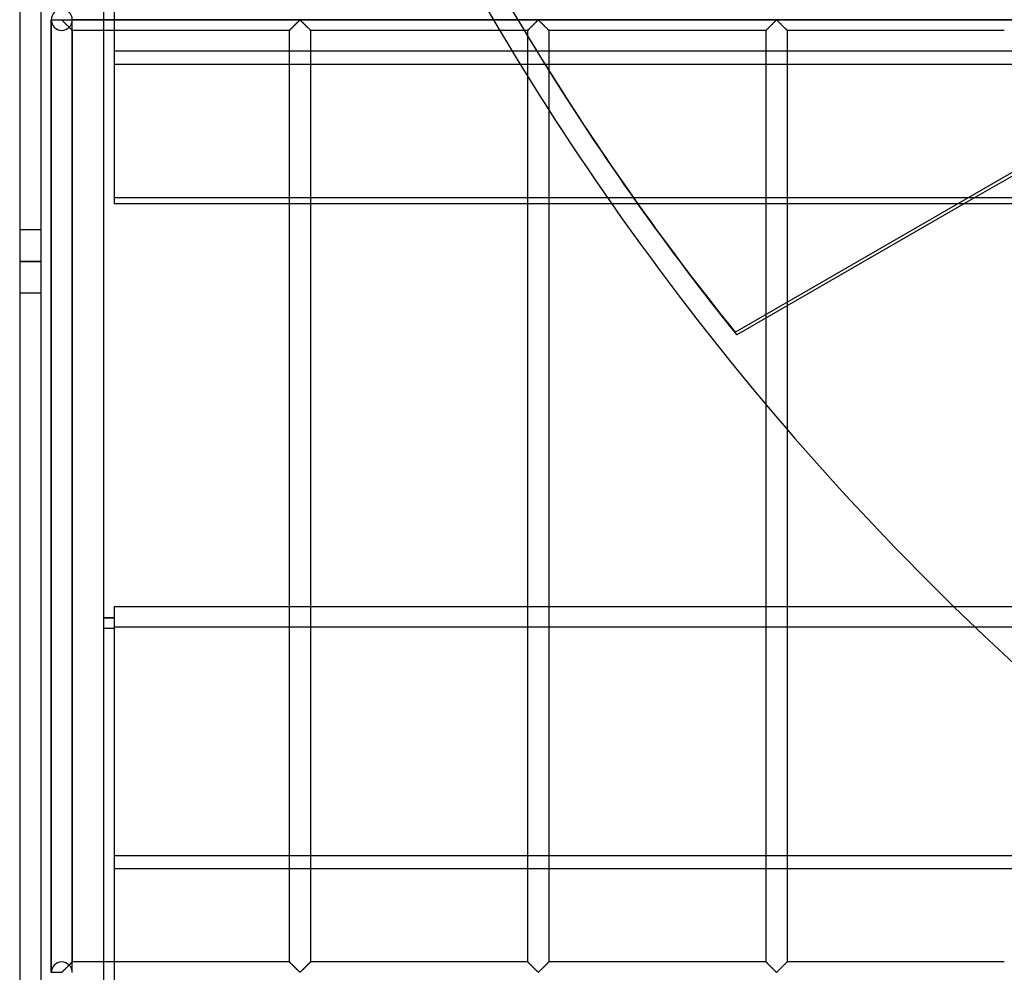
# Model space of a CAD drawing. Header units: millimetres. Extents: x -690 to 690, y -690 to 690.
# Tile 2 of 53: x -690 to -456, y -567 to -340. Entities that reach past the tile are written whole.
import ezdxf

# ---------------------------------------------------------------- set-up
doc = ezdxf.new("R2010")
doc.units = ezdxf.units.MM
doc.layers.add('MAIN-1', color=7, linetype='Continuous')
doc.layers.add('MAIN-2', color=7, linetype='Continuous')

msp = doc.modelspace()

# ---------------------------------------------------------------- linework, layer by layer
at = {"layer": 'MAIN-1'}
for p, q in [((-690, 690), (-690, -690)), ((-670, -670), (-670, 670)), ((-667.5, -288.22), (-667.5, -347.37)), ((-667.5, -347.37), (667.5, -347.37)), ((-667.5, -347.37), (-667.5, -383.79)), ((667.5, -383.79), (-667.5, -383.79)), ((-519.86, -414.31), (-466.99, -383.79)), ((-465.43, -383.79), (-519.47, -414.98)), ((-507.5, -408.08), (-507.5, -437.43)), ((-512.5, -431.56), (-512.5, -410.96)), ((-519.47, -414.98), (-519.86, -414.31)), ((667.5, -479.65), (-667.5, -479.65)), ((-667.5, -479.65), (-667.5, -538.8)), ((-667.5, -482.32), (-670, -482.32)), ((-667.5, -482.38), (-670, -482.38)), ((-667.5, -484.82), (-670, -484.82)), ((-667.5, -538.8), (667.5, -538.8)), ((-667.5, -538.8), (-667.5, -575.22))]:
    msp.add_line(p, q, dxfattribs=at)
msp.add_arc((0, 0), 670, 214.94685, 225.71645, dxfattribs=at)
for centre, major_axis, start_param, end_param in [((0.2, -0.34), (575.91, 332.5), -3.049412, -2.989884), ((-0.2, 0.34), (-575.91, -332.5), 0.093445, 0.151709)]:
    msp.add_ellipse(centre, major_axis=major_axis, ratio=0.987688, start_param=start_param, end_param=end_param, dxfattribs=at)
at = {"layer": 'MAIN-2'}
for p, q in [((-685, 685), (-685, -685)), ((-466.99, -383.79), (-301.47, -288.22)), ((-299.9, -288.22), (-465.43, -383.79)), ((-682.5, -340), (-680, -340)), ((-682.5, -340), (-682.5, -340)), ((-682.5, -566.6), (-682.5, -340.07)), ((-682.5, -340.07), (-682.5, -566.6)), ((-682.5, -340.07), (-682.5, -566.6)), ((-680, -340.07), (-682.5, -340.07)), ((-680, -340), (-680, -339.93)), ((-680, -340), (680, -340)), ((-680, -340.07), (-680, -340)), ((-679.89, -340.13), (-680, -340.07)), ((-679.79, -340.22), (-679.89, -340.13)), ((-679.7, -340.31), (-679.79, -340.22)), ((-679.6, -340.41), (-679.7, -340.31)), ((-679.49, -340.52), (-679.6, -340.41)), ((-679.38, -340.63), (-679.49, -340.52)), ((-679.26, -340.74), (-679.38, -340.63)), ((-679.15, -340.86), (-679.26, -340.74)), ((-679.03, -340.97), (-679.15, -340.86)), ((-678.91, -341.09), (-679.03, -340.97)), ((-678.79, -341.21), (-678.91, -341.09)), ((-678.67, -341.33), (-678.79, -341.21)), ((-678.55, -341.45), (-678.67, -341.33)), ((-678.43, -341.57), (-678.55, -341.45)), ((-678.32, -341.68), (-678.43, -341.57)), ((-678.21, -341.79), (-678.32, -341.68)), ((-678.23, -341.77), (-678.17, -341.83)), ((-678.11, -341.89), (-678.21, -341.79)), ((-678.17, -341.83), (-678.11, -341.89)), ((677.5, -340), (-677.5, -340)), ((-677.5, -340), (-677.5, -340)), ((-677.5, -566.6), (-677.5, -340.07)), ((-677.5, -566.6), (-677.5, -340.07)), ((-625.26, -341.93), (-625.18, -341.84)), ((-625.19, -341.86), (-625.25, -341.92)), ((-625.13, -341.8), (-625.19, -341.86)), ((-625.18, -341.84), (-625.09, -341.76)), ((-625.07, -341.74), (-625.13, -341.8)), ((-625.09, -341.76), (-625, -341.67)), ((-625, -341.67), (-625.07, -341.74)), ((-625, -341.67), (-624.91, -341.58)), ((-624.94, -341.61), (-625, -341.67)), ((-624.87, -341.54), (-624.94, -341.61)), ((-624.91, -341.58), (-624.82, -341.49)), ((-624.81, -341.48), (-624.87, -341.54)), ((-624.82, -341.49), (-624.72, -341.39)), ((-624.74, -341.41), (-624.81, -341.48)), ((-624.67, -341.34), (-624.74, -341.41)), ((-624.72, -341.39), (-624.63, -341.3)), ((-624.6, -341.27), (-624.67, -341.34)), ((-624.63, -341.3), (-624.53, -341.2)), ((-624.53, -341.2), (-624.6, -341.27)), ((-624.53, -341.2), (-624.43, -341.1)), ((-624.47, -341.13), (-624.53, -341.2)), ((-624.4, -341.07), (-624.47, -341.13)), ((-624.43, -341.1), (-624.34, -341.01)), ((-624.33, -341), (-624.4, -341.07)), ((-624.34, -341.01), (-624.24, -340.91)), ((-624.26, -340.93), (-624.33, -341)), ((-624.19, -340.86), (-624.26, -340.93)), ((-624.24, -340.91), (-624.15, -340.82)), ((-624.12, -340.79), (-624.19, -340.86)), ((-624.15, -340.82), (-624.05, -340.72)), ((-624.06, -340.73), (-624.12, -340.79)), ((-623.99, -340.66), (-624.06, -340.73)), ((-624.05, -340.72), (-623.96, -340.63)), ((-623.93, -340.6), (-623.99, -340.66)), ((-623.96, -340.63), (-623.87, -340.54)), ((-623.86, -340.53), (-623.93, -340.6)), ((-623.87, -340.54), (-623.78, -340.46)), ((-623.8, -340.47), (-623.86, -340.53)), ((-623.74, -340.41), (-623.8, -340.47)), ((-623.78, -340.46), (-623.7, -340.37)), ((-623.68, -340.36), (-623.74, -340.41)), ((-623.7, -340.37), (-623.62, -340.29)), ((-623.62, -340.3), (-623.68, -340.36)), ((-623.62, -340.29), (-623.54, -340.22)), ((-623.57, -340.25), (-623.62, -340.3)), ((-623.51, -340.19), (-623.57, -340.25)), ((-623.54, -340.22), (-623.47, -340.15)), ((-623.46, -340.15), (-623.51, -340.19)), ((-623.47, -340.15), (-623.39, -340.09)), ((-623.41, -340.1), (-623.46, -340.15)), ((-623.33, -340.07), (-623.41, -340.1)), ((-623.39, -340.09), (-623.28, -340.09)), ((-623.22, -340.13), (-623.33, -340.07)), ((-623.28, -340.09), (-623.2, -340.15)), ((-623.13, -340.22), (-623.22, -340.13)), ((-623.2, -340.15), (-623.13, -340.22)), ((-623.13, -340.22), (-623.05, -340.29)), ((-623.03, -340.31), (-623.13, -340.22)), ((-623.05, -340.29), (-622.97, -340.37)), ((-622.93, -340.41), (-623.03, -340.31)), ((-622.97, -340.37), (-622.88, -340.46)), ((-622.82, -340.52), (-622.93, -340.41)), ((-622.88, -340.46), (-622.8, -340.54)), ((-622.71, -340.63), (-622.82, -340.52)), ((-622.8, -340.54), (-622.71, -340.63)), ((-622.71, -340.63), (-622.61, -340.72)), ((-622.6, -340.74), (-622.71, -340.63)), ((-622.61, -340.72), (-622.52, -340.82)), ((-622.48, -340.86), (-622.6, -340.74)), ((-622.52, -340.82), (-622.43, -340.91)), ((-622.36, -340.97), (-622.48, -340.86)), ((-622.43, -340.91), (-622.33, -341.01)), ((-622.24, -341.09), (-622.36, -340.97)), ((-622.33, -341.01), (-622.23, -341.1)), ((-622.12, -341.21), (-622.24, -341.09)), ((-622.23, -341.1), (-622.14, -341.2)), ((-622.14, -341.2), (-622.04, -341.3)), ((-622, -341.33), (-622.12, -341.21)), ((-622.04, -341.3), (-621.94, -341.39)), ((-621.88, -341.45), (-622, -341.33)), ((-621.94, -341.39), (-621.85, -341.49)), ((-621.77, -341.57), (-621.88, -341.45)), ((-621.85, -341.49), (-621.76, -341.58)), ((-621.66, -341.68), (-621.77, -341.57)), ((-621.76, -341.58), (-621.67, -341.67)), ((-621.67, -341.67), (-621.58, -341.76)), ((-621.55, -341.79), (-621.66, -341.68)), ((-621.58, -341.76), (-621.49, -341.84)), ((-621.44, -341.89), (-621.55, -341.79)), ((-621.49, -341.84), (-621.41, -341.93)), ((-568.59, -341.93), (-568.51, -341.84)), ((-568.52, -341.86), (-568.58, -341.92)), ((-568.46, -341.8), (-568.52, -341.86)), ((-568.51, -341.84), (-568.42, -341.76)), ((-568.4, -341.74), (-568.46, -341.8)), ((-568.42, -341.76), (-568.33, -341.67)), ((-568.34, -341.67), (-568.4, -341.74)), ((-568.27, -341.61), (-568.34, -341.67)), ((-568.33, -341.67), (-568.24, -341.58)), ((-568.21, -341.54), (-568.27, -341.61)), ((-568.24, -341.58), (-568.15, -341.49)), ((-568.14, -341.48), (-568.21, -341.54)), ((-568.15, -341.49), (-568.06, -341.39)), ((-568.07, -341.41), (-568.14, -341.48)), ((-568.01, -341.34), (-568.07, -341.41)), ((-568.06, -341.39), (-567.96, -341.3)), ((-567.94, -341.27), (-568.01, -341.34)), ((-567.96, -341.3), (-567.86, -341.2)), ((-567.87, -341.2), (-567.94, -341.27)), ((-567.8, -341.13), (-567.87, -341.2)), ((-567.86, -341.2), (-567.77, -341.1)), ((-567.73, -341.07), (-567.8, -341.13)), ((-567.77, -341.1), (-567.67, -341.01)), ((-567.66, -341), (-567.73, -341.07)), ((-567.67, -341.01), (-567.57, -340.91)), ((-567.59, -340.93), (-567.66, -341)), ((-567.53, -340.86), (-567.59, -340.93)), ((-567.57, -340.91), (-567.48, -340.82)), ((-567.46, -340.79), (-567.53, -340.86)), ((-567.48, -340.82), (-567.39, -340.72)), ((-567.39, -340.73), (-567.46, -340.79)), ((-567.39, -340.72), (-567.29, -340.63)), ((-567.33, -340.66), (-567.39, -340.73)), ((-567.26, -340.6), (-567.33, -340.66)), ((-567.29, -340.63), (-567.2, -340.54)), ((-567.2, -340.53), (-567.26, -340.6)), ((-567.2, -340.54), (-567.12, -340.46)), ((-567.13, -340.47), (-567.2, -340.53)), ((-567.07, -340.41), (-567.13, -340.47)), ((-567.12, -340.46), (-567.03, -340.37)), ((-567.01, -340.36), (-567.07, -340.41)), ((-567.03, -340.37), (-566.95, -340.29)), ((-566.96, -340.3), (-567.01, -340.36)), ((-566.9, -340.25), (-566.96, -340.3)), ((-566.95, -340.29), (-566.87, -340.22)), ((-566.85, -340.19), (-566.9, -340.25)), ((-566.87, -340.22), (-566.8, -340.15)), ((-566.79, -340.15), (-566.85, -340.19)), ((-566.8, -340.15), (-566.72, -340.09)), ((-566.74, -340.1), (-566.79, -340.15)), ((-566.67, -340.07), (-566.74, -340.1)), ((-566.72, -340.09), (-566.61, -340.09)), ((-566.55, -340.13), (-566.67, -340.07)), ((-566.61, -340.09), (-566.53, -340.15)), ((-566.46, -340.22), (-566.55, -340.13)), ((-566.53, -340.15), (-566.46, -340.22)), ((-566.46, -340.22), (-566.38, -340.29)), ((-566.36, -340.31), (-566.46, -340.22)), ((-566.38, -340.29), (-566.3, -340.37)), ((-566.26, -340.41), (-566.36, -340.31)), ((-566.3, -340.37), (-566.22, -340.46)), ((-566.16, -340.52), (-566.26, -340.41)), ((-566.22, -340.46), (-566.13, -340.54)), ((-566.04, -340.63), (-566.16, -340.52)), ((-566.13, -340.54), (-566.04, -340.63)), ((-566.04, -340.63), (-565.95, -340.72)), ((-565.93, -340.74), (-566.04, -340.63)), ((-565.95, -340.72), (-565.85, -340.82)), ((-565.81, -340.86), (-565.93, -340.74)), ((-565.85, -340.82), (-565.76, -340.91)), ((-565.7, -340.97), (-565.81, -340.86)), ((-565.76, -340.91), (-565.66, -341.01)), ((-565.58, -341.09), (-565.7, -340.97)), ((-565.66, -341.01), (-565.57, -341.1)), ((-565.46, -341.21), (-565.58, -341.09)), ((-565.57, -341.1), (-565.47, -341.2)), ((-565.47, -341.2), (-565.37, -341.3)), ((-565.34, -341.33), (-565.46, -341.21)), ((-565.37, -341.3), (-565.28, -341.39)), ((-565.22, -341.45), (-565.34, -341.33)), ((-565.28, -341.39), (-565.18, -341.49)), ((-565.1, -341.57), (-565.22, -341.45)), ((-565.18, -341.49), (-565.09, -341.58)), ((-564.99, -341.68), (-565.1, -341.57)), ((-565.09, -341.58), (-565, -341.67)), ((-565, -341.67), (-564.91, -341.76)), ((-564.88, -341.79), (-564.99, -341.68)), ((-564.91, -341.76), (-564.82, -341.84)), ((-564.77, -341.89), (-564.88, -341.79)), ((-564.82, -341.84), (-564.74, -341.93)), ((-511.93, -341.93), (-511.84, -341.84)), ((-511.86, -341.86), (-511.92, -341.92)), ((-511.8, -341.8), (-511.86, -341.86)), ((-511.84, -341.84), (-511.76, -341.76)), ((-511.73, -341.74), (-511.8, -341.8)), ((-511.76, -341.76), (-511.67, -341.67)), ((-511.67, -341.67), (-511.73, -341.74)), ((-511.67, -341.67), (-511.58, -341.58)), ((-511.61, -341.61), (-511.67, -341.67)), ((-511.54, -341.54), (-511.61, -341.61)), ((-511.58, -341.58), (-511.48, -341.49)), ((-511.47, -341.48), (-511.54, -341.54)), ((-511.48, -341.49), (-511.39, -341.39)), ((-511.41, -341.41), (-511.47, -341.48)), ((-511.34, -341.34), (-511.41, -341.41)), ((-511.39, -341.39), (-511.29, -341.3)), ((-511.27, -341.27), (-511.34, -341.34)), ((-511.29, -341.3), (-511.2, -341.2)), ((-511.2, -341.2), (-511.27, -341.27)), ((-511.2, -341.2), (-511.1, -341.1)), ((-511.13, -341.13), (-511.2, -341.2)), ((-511.06, -341.07), (-511.13, -341.13)), ((-511.1, -341.1), (-511, -341.01)), ((-510.99, -341), (-511.06, -341.07)), ((-511, -341.01), (-510.91, -340.91)), ((-510.93, -340.93), (-510.99, -341)), ((-510.86, -340.86), (-510.93, -340.93)), ((-510.91, -340.91), (-510.81, -340.82)), ((-510.79, -340.79), (-510.86, -340.86)), ((-510.81, -340.82), (-510.72, -340.72)), ((-510.73, -340.73), (-510.79, -340.79)), ((-510.66, -340.66), (-510.73, -340.73)), ((-510.72, -340.72), (-510.63, -340.63)), ((-510.59, -340.6), (-510.66, -340.66)), ((-510.63, -340.63), (-510.54, -340.54)), ((-510.53, -340.53), (-510.59, -340.6)), ((-510.54, -340.54), (-510.45, -340.46)), ((-510.47, -340.47), (-510.53, -340.53)), ((-510.41, -340.41), (-510.47, -340.47)), ((-510.45, -340.46), (-510.37, -340.37)), ((-510.35, -340.36), (-510.41, -340.41)), ((-510.37, -340.37), (-510.29, -340.29)), ((-510.29, -340.3), (-510.35, -340.36)), ((-510.29, -340.29), (-510.21, -340.22)), ((-510.23, -340.25), (-510.29, -340.3)), ((-510.18, -340.19), (-510.23, -340.25)), ((-510.21, -340.22), (-510.13, -340.15)), ((-510.13, -340.15), (-510.18, -340.19)), ((-510.13, -340.15), (-510.06, -340.09)), ((-510.07, -340.1), (-510.13, -340.15)), ((-510, -340.07), (-510.07, -340.1)), ((-510.06, -340.09), (-509.94, -340.09)), ((-509.89, -340.13), (-510, -340.07)), ((-509.94, -340.09), (-509.87, -340.15)), ((-509.79, -340.22), (-509.89, -340.13)), ((-509.87, -340.15), (-509.79, -340.22)), ((-509.79, -340.22), (-509.71, -340.29)), ((-509.7, -340.31), (-509.79, -340.22)), ((-509.71, -340.29), (-509.63, -340.37)), ((-509.6, -340.41), (-509.7, -340.31)), ((-509.63, -340.37), (-509.55, -340.46)), ((-509.49, -340.52), (-509.6, -340.41)), ((-509.55, -340.46), (-509.46, -340.54)), ((-509.38, -340.63), (-509.49, -340.52)), ((-509.46, -340.54), (-509.37, -340.63)), ((-509.26, -340.74), (-509.38, -340.63)), ((-509.37, -340.63), (-509.28, -340.72)), ((-509.28, -340.72), (-509.19, -340.82)), ((-509.15, -340.86), (-509.26, -340.74)), ((-509.19, -340.82), (-509.09, -340.91)), ((-509.03, -340.97), (-509.15, -340.86)), ((-509.09, -340.91), (-509, -341.01)), ((-508.91, -341.09), (-509.03, -340.97)), ((-509, -341.01), (-508.9, -341.1)), ((-508.79, -341.21), (-508.91, -341.09)), ((-508.9, -341.1), (-508.8, -341.2)), ((-508.8, -341.2), (-508.71, -341.3)), ((-508.67, -341.33), (-508.79, -341.21)), ((-508.71, -341.3), (-508.61, -341.39)), ((-508.55, -341.45), (-508.67, -341.33)), ((-508.61, -341.39), (-508.52, -341.49)), ((-508.43, -341.57), (-508.55, -341.45)), ((-508.52, -341.49), (-508.42, -341.58)), ((-508.32, -341.68), (-508.43, -341.57)), ((-508.42, -341.58), (-508.33, -341.67)), ((-508.33, -341.67), (-508.24, -341.76)), ((-508.21, -341.79), (-508.32, -341.68)), ((-508.24, -341.76), (-508.16, -341.84)), ((-508.11, -341.89), (-508.21, -341.79)), ((-508.16, -341.84), (-508.07, -341.93)), ((-678.11, -341.89), (-678.05, -341.95)), ((-678.01, -342), (-678.11, -341.89)), ((-678.05, -341.95), (-677.99, -342.01)), ((-677.91, -342.09), (-678.01, -342)), ((-677.99, -342.01), (-677.93, -342.07)), ((-677.93, -342.07), (-677.88, -342.12)), ((-677.82, -342.18), (-677.91, -342.09)), ((-677.88, -342.12), (-677.83, -342.18)), ((-677.83, -342.18), (-677.78, -342.22)), ((-677.74, -342.26), (-677.82, -342.18)), ((-677.78, -342.22), (-677.73, -342.27)), ((-677.67, -342.33), (-677.74, -342.26)), ((-677.73, -342.27), (-677.69, -342.31)), ((-677.69, -342.31), (-677.65, -342.35)), ((-677.61, -342.39), (-677.67, -342.33)), ((-677.65, -342.35), (-677.62, -342.38)), ((-677.62, -342.38), (-677.59, -342.41)), ((-677.56, -342.44), (-677.61, -342.39)), ((-677.59, -342.41), (-677.56, -342.44)), ((-677.56, -342.44), (-677.54, -342.46)), ((-677.53, -342.47), (-677.56, -342.44)), ((-677.54, -342.46), (-677.52, -342.48)), ((-677.51, -342.49), (-677.53, -342.47)), ((-677.52, -342.48), (-677.51, -342.49)), ((-677.51, -342.49), (-677.5, -342.5)), ((-677.5, -342.5), (-677.51, -342.49)), ((-677.5, -342.5), (-677.5, -564.17)), ((-677.5, -342.5), (-677.5, -342.5)), ((-625.83, -342.5), (-677.5, -342.5)), ((-625.83, -342.5), (-625.81, -342.48)), ((-625.82, -342.49), (-625.83, -342.5)), ((-625.83, -342.5), (-625.83, -342.5)), ((-625.83, -564.17), (-625.83, -342.5)), ((-625.83, -342.5), (-625.83, -342.5)), ((-625.81, -342.48), (-625.82, -342.49)), ((-625.81, -342.48), (-625.79, -342.46)), ((-625.8, -342.46), (-625.81, -342.48)), ((-625.78, -342.44), (-625.8, -342.46)), ((-625.79, -342.46), (-625.76, -342.43)), ((-625.75, -342.42), (-625.78, -342.44)), ((-625.76, -342.43), (-625.72, -342.39)), ((-625.72, -342.39), (-625.75, -342.42)), ((-625.72, -342.39), (-625.67, -342.34)), ((-625.69, -342.36), (-625.72, -342.39)), ((-625.65, -342.32), (-625.69, -342.36)), ((-625.67, -342.34), (-625.62, -342.29)), ((-625.61, -342.28), (-625.65, -342.32)), ((-625.62, -342.29), (-625.56, -342.23)), ((-625.57, -342.24), (-625.61, -342.28)), ((-625.52, -342.19), (-625.57, -342.24)), ((-625.56, -342.23), (-625.49, -342.16)), ((-625.47, -342.14), (-625.52, -342.19)), ((-625.49, -342.16), (-625.42, -342.09)), ((-625.42, -342.09), (-625.47, -342.14)), ((-625.42, -342.09), (-625.34, -342.01)), ((-625.36, -342.03), (-625.42, -342.09)), ((-625.31, -341.98), (-625.36, -342.03)), ((-625.34, -342.01), (-625.26, -341.93)), ((-625.25, -341.92), (-625.31, -341.98)), ((-621.34, -342), (-621.44, -341.89)), ((-621.41, -341.93), (-621.33, -342.01)), ((-621.24, -342.09), (-621.34, -342)), ((-621.33, -342.01), (-621.25, -342.09)), ((-621.25, -342.09), (-621.18, -342.16)), ((-621.15, -342.18), (-621.24, -342.09)), ((-621.18, -342.16), (-621.11, -342.23)), ((-621.07, -342.26), (-621.15, -342.18)), ((-621.11, -342.23), (-621.05, -342.29)), ((-621, -342.33), (-621.07, -342.26)), ((-621.05, -342.29), (-620.99, -342.34)), ((-620.94, -342.39), (-621, -342.33)), ((-620.99, -342.34), (-620.94, -342.39)), ((-620.94, -342.39), (-620.91, -342.43)), ((-620.9, -342.44), (-620.94, -342.39)), ((-620.91, -342.43), (-620.87, -342.46)), ((-620.86, -342.47), (-620.9, -342.44)), ((-620.87, -342.46), (-620.85, -342.48)), ((-620.84, -342.49), (-620.86, -342.47)), ((-620.85, -342.48), (-620.84, -342.5)), ((-620.83, -342.5), (-620.84, -342.49)), ((-620.84, -342.5), (-620.83, -342.5)), ((-620.83, -342.5), (-620.83, -564.17)), ((-569.17, -342.5), (-620.83, -342.5)), ((-569.17, -342.5), (-569.16, -342.5)), ((-569.17, -564.17), (-569.17, -342.5)), ((-569.16, -342.5), (-569.17, -342.5)), ((-569.16, -342.5), (-569.15, -342.48)), ((-569.15, -342.48), (-569.16, -342.49)), ((-569.16, -342.49), (-569.16, -342.5)), ((-569.15, -342.48), (-569.13, -342.46)), ((-569.13, -342.46), (-569.15, -342.48)), ((-569.13, -342.46), (-569.09, -342.43)), ((-569.11, -342.44), (-569.13, -342.46)), ((-569.08, -342.42), (-569.11, -342.44)), ((-569.09, -342.43), (-569.06, -342.39)), ((-569.06, -342.39), (-569.08, -342.42)), ((-569.06, -342.39), (-569.01, -342.34)), ((-569.02, -342.36), (-569.06, -342.39)), ((-568.99, -342.32), (-569.02, -342.36)), ((-569.01, -342.34), (-568.95, -342.29)), ((-568.95, -342.28), (-568.99, -342.32)), ((-568.95, -342.29), (-568.89, -342.23)), ((-568.9, -342.24), (-568.95, -342.28)), ((-568.86, -342.19), (-568.9, -342.24)), ((-568.89, -342.23), (-568.82, -342.16)), ((-568.81, -342.14), (-568.86, -342.19)), ((-568.82, -342.16), (-568.75, -342.09)), ((-568.75, -342.09), (-568.81, -342.14)), ((-568.75, -342.09), (-568.67, -342.01)), ((-568.7, -342.03), (-568.75, -342.09)), ((-568.64, -341.98), (-568.7, -342.03)), ((-568.67, -342.01), (-568.59, -341.93)), ((-568.58, -341.92), (-568.64, -341.98)), ((-564.67, -342), (-564.77, -341.89)), ((-564.74, -341.93), (-564.66, -342.01)), ((-564.58, -342.09), (-564.67, -342)), ((-564.66, -342.01), (-564.58, -342.09)), ((-564.58, -342.09), (-564.51, -342.16)), ((-564.49, -342.18), (-564.58, -342.09)), ((-564.51, -342.16), (-564.44, -342.23)), ((-564.41, -342.26), (-564.49, -342.18)), ((-564.44, -342.23), (-564.38, -342.29)), ((-564.34, -342.33), (-564.41, -342.26)), ((-564.38, -342.29), (-564.33, -342.34)), ((-564.28, -342.39), (-564.34, -342.33)), ((-564.33, -342.34), (-564.28, -342.39)), ((-564.28, -342.39), (-564.24, -342.43)), ((-564.23, -342.44), (-564.28, -342.39)), ((-564.24, -342.43), (-564.21, -342.46)), ((-564.2, -342.47), (-564.23, -342.44)), ((-564.21, -342.46), (-564.19, -342.48)), ((-564.17, -342.49), (-564.2, -342.47)), ((-564.19, -342.48), (-564.17, -342.5)), ((-564.17, -342.5), (-564.17, -342.49)), ((-564.17, -342.5), (-564.17, -564.17)), ((-564.17, -342.5), (-564.17, -342.5)), ((-512.5, -342.5), (-564.17, -342.5)), ((-512.49, -342.49), (-512.5, -342.5)), ((-512.5, -342.5), (-512.49, -342.5)), ((-512.5, -410.96), (-512.5, -342.5)), ((-512.5, -342.5), (-512.5, -342.5)), ((-512.49, -342.5), (-512.48, -342.48)), ((-512.48, -342.48), (-512.49, -342.49)), ((-512.48, -342.48), (-512.46, -342.46)), ((-512.46, -342.46), (-512.48, -342.48)), ((-512.46, -342.46), (-512.43, -342.43)), ((-512.44, -342.44), (-512.46, -342.46)), ((-512.42, -342.42), (-512.44, -342.44)), ((-512.43, -342.43), (-512.39, -342.39)), ((-512.39, -342.39), (-512.42, -342.42)), ((-512.39, -342.39), (-512.34, -342.34)), ((-512.36, -342.36), (-512.39, -342.39)), ((-512.32, -342.32), (-512.36, -342.36)), ((-512.34, -342.34), (-512.29, -342.29)), ((-512.28, -342.28), (-512.32, -342.32)), ((-512.29, -342.29), (-512.23, -342.23)), ((-512.24, -342.24), (-512.28, -342.28)), ((-512.19, -342.19), (-512.24, -342.24)), ((-512.23, -342.23), (-512.16, -342.16)), ((-512.14, -342.14), (-512.19, -342.19)), ((-512.16, -342.16), (-512.08, -342.09)), ((-512.09, -342.09), (-512.14, -342.14)), ((-512.03, -342.03), (-512.09, -342.09)), ((-512.08, -342.09), (-512.01, -342.01)), ((-511.97, -341.98), (-512.03, -342.03)), ((-512.01, -342.01), (-511.93, -341.93)), ((-511.92, -341.92), (-511.97, -341.98)), ((-508.01, -342), (-508.11, -341.89)), ((-508.07, -341.93), (-507.99, -342.01)), ((-507.91, -342.09), (-508.01, -342)), ((-507.99, -342.01), (-507.92, -342.09)), ((-507.92, -342.09), (-507.84, -342.16)), ((-507.82, -342.18), (-507.91, -342.09)), ((-507.84, -342.16), (-507.77, -342.23)), ((-507.74, -342.26), (-507.82, -342.18)), ((-507.77, -342.23), (-507.71, -342.29)), ((-507.67, -342.33), (-507.74, -342.26)), ((-507.71, -342.29), (-507.66, -342.34)), ((-507.61, -342.39), (-507.67, -342.33)), ((-507.66, -342.34), (-507.61, -342.39)), ((-507.61, -342.39), (-507.57, -342.43)), ((-507.56, -342.44), (-507.61, -342.39)), ((-507.57, -342.43), (-507.54, -342.46)), ((-507.53, -342.47), (-507.56, -342.44)), ((-507.54, -342.46), (-507.52, -342.48)), ((-507.51, -342.49), (-507.53, -342.47)), ((-507.52, -342.48), (-507.51, -342.5)), ((-507.5, -342.5), (-507.51, -342.49)), ((-507.51, -342.5), (-507.5, -342.5)), ((-507.5, -342.5), (-507.5, -408.08)), ((-455.83, -342.5), (-507.5, -342.5)), ((-455.83, -342.5), (-455.83, -342.5)), ((-455.83, -342.5), (-455.83, -342.5)), ((667.5, -350.59), (-667.5, -350.59)), ((-667.5, -382.24), (667.5, -382.24)), ((-685, -390), (-690, -390)), ((-685, -397.5), (-690, -397.5)), ((-690, -397.5), (-685, -397.5)), ((-685, -405), (-690, -405)), ((-512.5, -564.17), (-512.5, -431.56)), ((-507.5, -437.43), (-507.5, -564.17)), ((-667.5, -484.4), (667.5, -484.4)), ((-670, -484.76), (-667.5, -484.76)), ((667.5, -542.01), (-667.5, -542.01)), ((-677.65, -564.32), (-677.69, -564.35)), ((-677.68, -564.35), (-677.64, -564.31)), ((-677.62, -564.28), (-677.65, -564.32)), ((-677.64, -564.31), (-677.61, -564.28)), ((-677.59, -564.25), (-677.62, -564.28)), ((-677.61, -564.28), (-677.58, -564.25)), ((-677.56, -564.23), (-677.59, -564.25)), ((-677.58, -564.25), (-677.56, -564.22)), ((-677.54, -564.2), (-677.56, -564.23)), ((-677.56, -564.22), (-677.54, -564.2)), ((-677.52, -564.19), (-677.54, -564.2)), ((-677.54, -564.2), (-677.52, -564.19)), ((-677.51, -564.18), (-677.52, -564.19)), ((-677.52, -564.19), (-677.51, -564.18)), ((-677.5, -564.17), (-677.51, -564.18)), ((-677.51, -564.18), (-677.5, -564.17)), ((-677.5, -564.17), (-677.5, -564.17)), ((-677.5, -564.17), (-677.5, -564.17)), ((-625.83, -564.17), (-677.5, -564.17)), ((-625.81, -564.18), (-625.83, -564.17)), ((-625.83, -564.17), (-625.83, -564.17)), ((-625.83, -564.17), (-625.83, -564.17)), ((-625.83, -564.17), (-625.8, -564.19)), ((-625.79, -564.21), (-625.81, -564.18)), ((-625.8, -564.19), (-625.77, -564.23)), ((-625.76, -564.24), (-625.79, -564.21)), ((-625.77, -564.23), (-625.72, -564.28)), ((-625.72, -564.28), (-625.76, -564.24)), ((-625.67, -564.32), (-625.72, -564.28)), ((-625.72, -564.28), (-625.66, -564.33)), ((-625.62, -564.38), (-625.67, -564.32)), ((-625.66, -564.33), (-625.59, -564.41)), ((-620.99, -564.32), (-621.05, -564.38)), ((-621.01, -564.35), (-620.98, -564.31)), ((-620.94, -564.28), (-620.99, -564.32)), ((-620.98, -564.31), (-620.94, -564.28)), ((-620.91, -564.24), (-620.94, -564.28)), ((-620.94, -564.28), (-620.92, -564.25)), ((-620.92, -564.25), (-620.89, -564.22)), ((-620.87, -564.21), (-620.91, -564.24)), ((-620.89, -564.22), (-620.87, -564.2)), ((-620.85, -564.18), (-620.87, -564.21)), ((-620.87, -564.2), (-620.85, -564.19)), ((-620.84, -564.17), (-620.85, -564.18)), ((-620.85, -564.19), (-620.84, -564.18)), ((-620.83, -564.17), (-620.84, -564.17)), ((-620.84, -564.18), (-620.84, -564.17)), ((-620.84, -564.17), (-620.83, -564.17)), ((-569.17, -564.17), (-620.83, -564.17)), ((-569.16, -564.17), (-569.17, -564.17)), ((-569.17, -564.17), (-569.16, -564.17)), ((-569.15, -564.18), (-569.16, -564.17)), ((-569.16, -564.17), (-569.14, -564.19)), ((-569.13, -564.21), (-569.15, -564.18)), ((-569.14, -564.19), (-569.1, -564.23)), ((-569.09, -564.24), (-569.13, -564.21)), ((-569.1, -564.23), (-569.06, -564.28)), ((-569.06, -564.28), (-569.09, -564.24)), ((-569.01, -564.32), (-569.06, -564.28)), ((-569.06, -564.28), (-569, -564.33)), ((-568.95, -564.38), (-569.01, -564.32)), ((-569, -564.33), (-568.93, -564.41)), ((-564.33, -564.32), (-564.38, -564.38)), ((-564.35, -564.35), (-564.31, -564.31)), ((-564.28, -564.28), (-564.33, -564.32)), ((-564.31, -564.31), (-564.28, -564.28)), ((-564.24, -564.24), (-564.28, -564.28)), ((-564.28, -564.28), (-564.25, -564.25)), ((-564.25, -564.25), (-564.22, -564.22)), ((-564.21, -564.21), (-564.24, -564.24)), ((-564.22, -564.22), (-564.2, -564.2)), ((-564.19, -564.18), (-564.21, -564.21)), ((-564.2, -564.2), (-564.19, -564.19)), ((-564.17, -564.17), (-564.19, -564.18)), ((-564.19, -564.19), (-564.18, -564.18)), ((-564.18, -564.18), (-564.17, -564.17)), ((-564.17, -564.17), (-564.17, -564.17)), ((-564.17, -564.17), (-564.17, -564.17)), ((-512.5, -564.17), (-564.17, -564.17)), ((-512.49, -564.17), (-512.5, -564.17)), ((-512.5, -564.17), (-512.49, -564.17)), ((-512.48, -564.18), (-512.49, -564.17)), ((-512.49, -564.17), (-512.47, -564.19)), ((-512.46, -564.21), (-512.48, -564.18)), ((-512.47, -564.19), (-512.44, -564.23)), ((-512.43, -564.24), (-512.46, -564.21)), ((-512.44, -564.23), (-512.39, -564.28)), ((-512.39, -564.28), (-512.43, -564.24)), ((-512.34, -564.32), (-512.39, -564.28)), ((-512.39, -564.28), (-512.33, -564.33)), ((-512.29, -564.38), (-512.34, -564.32)), ((-512.33, -564.33), (-512.26, -564.41)), ((-507.66, -564.32), (-507.71, -564.38)), ((-507.68, -564.35), (-507.64, -564.31)), ((-507.61, -564.28), (-507.66, -564.32)), ((-507.64, -564.31), (-507.61, -564.28)), ((-507.57, -564.24), (-507.61, -564.28)), ((-507.61, -564.28), (-507.58, -564.25)), ((-507.58, -564.25), (-507.56, -564.22)), ((-507.54, -564.21), (-507.57, -564.24)), ((-507.56, -564.22), (-507.54, -564.2)), ((-507.52, -564.18), (-507.54, -564.21)), ((-507.54, -564.2), (-507.52, -564.19)), ((-507.51, -564.17), (-507.52, -564.18)), ((-507.52, -564.19), (-507.51, -564.18)), ((-507.5, -564.17), (-507.51, -564.17)), ((-507.51, -564.18), (-507.5, -564.17)), ((-507.5, -564.17), (-507.5, -564.17)), ((-455.83, -564.17), (-507.5, -564.17)), ((-455.83, -564.17), (-455.83, -564.17)), ((-455.83, -564.17), (-455.83, -564.17)), ((-682.5, -566.6), (-680, -566.6)), ((-680, -566.6), (-679.93, -566.57)), ((-680, -566.67), (-680, -566.6)), ((-679.93, -566.57), (-679.87, -566.52)), ((-679.87, -566.52), (-679.82, -566.47)), ((-679.82, -566.47), (-679.77, -566.42)), ((-679.77, -566.42), (-679.71, -566.37)), ((-679.71, -566.37), (-679.65, -566.31)), ((-679.65, -566.31), (-679.59, -566.25)), ((-679.59, -566.25), (-679.53, -566.19)), ((-679.53, -566.19), (-679.47, -566.13)), ((-679.47, -566.13), (-679.41, -566.07)), ((-679.41, -566.07), (-679.34, -566)), ((-679.34, -566), (-679.27, -565.94)), ((-679.27, -565.94), (-679.21, -565.87)), ((-679.21, -565.87), (-679.14, -565.81)), ((-679.14, -565.81), (-679.07, -565.74)), ((-679.07, -565.74), (-679.01, -565.67)), ((-679.01, -565.67), (-678.94, -565.6)), ((-678.94, -565.6), (-678.87, -565.53)), ((-678.87, -565.53), (-678.8, -565.46)), ((-678.8, -565.46), (-678.73, -565.39)), ((-678.73, -565.39), (-678.66, -565.33)), ((-678.66, -565.33), (-678.59, -565.26)), ((-678.59, -565.26), (-678.53, -565.19)), ((-678.53, -565.19), (-678.46, -565.12)), ((-678.46, -565.12), (-678.39, -565.06)), ((-678.39, -565.06), (-678.33, -564.99)), ((-678.33, -564.99), (-678.27, -564.93)), ((-678.27, -564.93), (-678.2, -564.87)), ((-678.17, -564.84), (-678.23, -564.9)), ((-678.2, -564.87), (-678.14, -564.81)), ((-678.11, -564.77), (-678.17, -564.84)), ((-678.14, -564.81), (-678.08, -564.75)), ((-678.05, -564.71), (-678.11, -564.77)), ((-678.08, -564.75), (-678.03, -564.69)), ((-677.99, -564.65), (-678.05, -564.71)), ((-678.03, -564.69), (-677.97, -564.63)), ((-677.93, -564.6), (-677.99, -564.65)), ((-677.97, -564.63), (-677.91, -564.58)), ((-677.88, -564.54), (-677.93, -564.6)), ((-677.91, -564.58), (-677.86, -564.53)), ((-677.83, -564.49), (-677.88, -564.54)), ((-677.86, -564.53), (-677.81, -564.48)), ((-677.78, -564.44), (-677.83, -564.49)), ((-677.81, -564.48), (-677.76, -564.43)), ((-677.73, -564.4), (-677.78, -564.44)), ((-677.76, -564.43), (-677.72, -564.39)), ((-677.69, -564.35), (-677.73, -564.4)), ((-677.72, -564.39), (-677.68, -564.35)), ((-625.56, -564.44), (-625.62, -564.38)), ((-625.59, -564.41), (-625.51, -564.49)), ((-625.49, -564.51), (-625.56, -564.44)), ((-625.51, -564.49), (-625.42, -564.58)), ((-625.42, -564.58), (-625.49, -564.51)), ((-625.34, -564.66), (-625.42, -564.58)), ((-625.42, -564.58), (-625.33, -564.67)), ((-625.26, -564.74), (-625.34, -564.66)), ((-625.33, -564.67), (-625.23, -564.77)), ((-625.18, -564.82), (-625.26, -564.74)), ((-625.23, -564.77), (-625.12, -564.88)), ((-625.09, -564.91), (-625.18, -564.82)), ((-625.12, -564.88), (-625.01, -564.99)), ((-625, -565), (-625.09, -564.91)), ((-625.01, -564.99), (-624.9, -565.1)), ((-624.91, -565.09), (-625, -565)), ((-624.82, -565.18), (-624.91, -565.09)), ((-624.9, -565.1), (-624.78, -565.22)), ((-624.72, -565.28), (-624.82, -565.18)), ((-624.78, -565.22), (-624.66, -565.33)), ((-624.63, -565.37), (-624.72, -565.28)), ((-624.66, -565.33), (-624.54, -565.45)), ((-624.53, -565.47), (-624.63, -565.37)), ((-624.54, -565.45), (-624.42, -565.57)), ((-624.43, -565.56), (-624.53, -565.47)), ((-624.34, -565.66), (-624.43, -565.56)), ((-624.42, -565.57), (-624.3, -565.69)), ((-624.24, -565.76), (-624.34, -565.66)), ((-624.3, -565.69), (-624.19, -565.81)), ((-624.15, -565.85), (-624.24, -565.76)), ((-624.19, -565.81), (-624.07, -565.93)), ((-624.05, -565.94), (-624.15, -565.85)), ((-624.07, -565.93), (-623.96, -566.04)), ((-623.96, -566.03), (-624.05, -565.94)), ((-623.87, -566.12), (-623.96, -566.03)), ((-623.96, -566.04), (-623.84, -566.15)), ((-623.78, -566.21), (-623.87, -566.12)), ((-623.84, -566.15), (-623.74, -566.26)), ((-623.7, -566.29), (-623.78, -566.21)), ((-623.74, -566.26), (-623.64, -566.36)), ((-623.62, -566.37), (-623.7, -566.29)), ((-623.64, -566.36), (-623.54, -566.45)), ((-623.54, -566.45), (-623.62, -566.37)), ((-623.47, -566.52), (-623.54, -566.45)), ((-623.54, -566.45), (-623.45, -566.53)), ((-623.39, -566.58), (-623.47, -566.52)), ((-623.45, -566.53), (-623.33, -566.6)), ((-623.28, -566.58), (-623.39, -566.58)), ((-623.33, -566.6), (-623.26, -566.57)), ((-623.2, -566.52), (-623.28, -566.58)), ((-623.26, -566.57), (-623.21, -566.52)), ((-623.21, -566.52), (-623.15, -566.47)), ((-623.13, -566.45), (-623.2, -566.52)), ((-623.15, -566.47), (-623.1, -566.42)), ((-623.05, -566.37), (-623.13, -566.45)), ((-623.1, -566.42), (-623.04, -566.37)), ((-622.97, -566.29), (-623.05, -566.37)), ((-623.04, -566.37), (-622.99, -566.31)), ((-622.99, -566.31), (-622.93, -566.25)), ((-622.88, -566.21), (-622.97, -566.29)), ((-622.93, -566.25), (-622.87, -566.19)), ((-622.8, -566.12), (-622.88, -566.21)), ((-622.87, -566.19), (-622.8, -566.13)), ((-622.71, -566.03), (-622.8, -566.12)), ((-622.8, -566.13), (-622.74, -566.07)), ((-622.74, -566.07), (-622.67, -566)), ((-622.61, -565.94), (-622.71, -566.03)), ((-622.67, -566), (-622.61, -565.94)), ((-622.52, -565.85), (-622.61, -565.94)), ((-622.61, -565.94), (-622.54, -565.87)), ((-622.54, -565.87), (-622.47, -565.81)), ((-622.43, -565.76), (-622.52, -565.85)), ((-622.47, -565.81), (-622.41, -565.74)), ((-622.33, -565.66), (-622.43, -565.76)), ((-622.41, -565.74), (-622.34, -565.67)), ((-622.34, -565.67), (-622.27, -565.6)), ((-622.23, -565.56), (-622.33, -565.66)), ((-622.27, -565.6), (-622.2, -565.53)), ((-622.14, -565.47), (-622.23, -565.56)), ((-622.2, -565.53), (-622.13, -565.46)), ((-622.04, -565.37), (-622.14, -565.47)), ((-622.13, -565.46), (-622.06, -565.39)), ((-622.06, -565.39), (-621.99, -565.33)), ((-621.94, -565.28), (-622.04, -565.37)), ((-621.99, -565.33), (-621.93, -565.26)), ((-621.85, -565.18), (-621.94, -565.28)), ((-621.93, -565.26), (-621.86, -565.19)), ((-621.86, -565.19), (-621.79, -565.12)), ((-621.76, -565.09), (-621.85, -565.18)), ((-621.79, -565.12), (-621.73, -565.06)), ((-621.67, -565), (-621.76, -565.09)), ((-621.73, -565.06), (-621.66, -564.99)), ((-621.58, -564.91), (-621.67, -565)), ((-621.66, -564.99), (-621.6, -564.93)), ((-621.6, -564.93), (-621.54, -564.87)), ((-621.49, -564.82), (-621.58, -564.91)), ((-621.54, -564.87), (-621.48, -564.81)), ((-621.41, -564.74), (-621.49, -564.82)), ((-621.48, -564.81), (-621.42, -564.75)), ((-621.42, -564.75), (-621.36, -564.69)), ((-621.33, -564.66), (-621.41, -564.74)), ((-621.36, -564.69), (-621.3, -564.63)), ((-621.25, -564.58), (-621.33, -564.66)), ((-621.3, -564.63), (-621.25, -564.58)), ((-621.18, -564.51), (-621.25, -564.58)), ((-621.25, -564.58), (-621.19, -564.53)), ((-621.19, -564.53), (-621.14, -564.48)), ((-621.11, -564.44), (-621.18, -564.51)), ((-621.14, -564.48), (-621.1, -564.43)), ((-621.05, -564.38), (-621.11, -564.44)), ((-621.1, -564.43), (-621.05, -564.39)), ((-621.05, -564.39), (-621.01, -564.35)), ((-568.89, -564.44), (-568.95, -564.38)), ((-568.93, -564.41), (-568.85, -564.49)), ((-568.82, -564.51), (-568.89, -564.44)), ((-568.85, -564.49), (-568.76, -564.58)), ((-568.75, -564.58), (-568.82, -564.51)), ((-568.76, -564.58), (-568.66, -564.67)), ((-568.67, -564.66), (-568.75, -564.58)), ((-568.59, -564.74), (-568.67, -564.66)), ((-568.66, -564.67), (-568.56, -564.77)), ((-568.51, -564.82), (-568.59, -564.74)), ((-568.56, -564.77), (-568.45, -564.88)), ((-568.42, -564.91), (-568.51, -564.82)), ((-568.45, -564.88), (-568.34, -564.99)), ((-568.33, -565), (-568.42, -564.91)), ((-568.34, -564.99), (-568.23, -565.1)), ((-568.24, -565.09), (-568.33, -565)), ((-568.15, -565.18), (-568.24, -565.09)), ((-568.23, -565.1), (-568.12, -565.22)), ((-568.06, -565.28), (-568.15, -565.18)), ((-568.12, -565.22), (-568, -565.33)), ((-567.96, -565.37), (-568.06, -565.28)), ((-568, -565.33), (-567.88, -565.45)), ((-567.86, -565.47), (-567.96, -565.37)), ((-567.88, -565.45), (-567.76, -565.57)), ((-567.77, -565.56), (-567.86, -565.47)), ((-567.67, -565.66), (-567.77, -565.56)), ((-567.76, -565.57), (-567.64, -565.69)), ((-567.57, -565.76), (-567.67, -565.66)), ((-567.64, -565.69), (-567.52, -565.81)), ((-567.48, -565.85), (-567.57, -565.76)), ((-567.52, -565.81), (-567.4, -565.93)), ((-567.39, -565.94), (-567.48, -565.85)), ((-567.4, -565.93), (-567.29, -566.04)), ((-567.29, -566.03), (-567.39, -565.94)), ((-567.2, -566.12), (-567.29, -566.03)), ((-567.29, -566.04), (-567.18, -566.15)), ((-567.12, -566.21), (-567.2, -566.12)), ((-567.18, -566.15), (-567.07, -566.26)), ((-567.03, -566.29), (-567.12, -566.21)), ((-567.07, -566.26), (-566.97, -566.36)), ((-566.95, -566.37), (-567.03, -566.29)), ((-566.97, -566.36), (-566.87, -566.45)), ((-566.87, -566.45), (-566.95, -566.37)), ((-566.8, -566.52), (-566.87, -566.45)), ((-566.87, -566.45), (-566.78, -566.53)), ((-566.72, -566.58), (-566.8, -566.52)), ((-566.78, -566.53), (-566.67, -566.6)), ((-566.61, -566.58), (-566.72, -566.58)), ((-566.67, -566.6), (-566.59, -566.57)), ((-566.53, -566.52), (-566.61, -566.58)), ((-566.59, -566.57), (-566.54, -566.52)), ((-566.54, -566.52), (-566.49, -566.47)), ((-566.46, -566.45), (-566.53, -566.52)), ((-566.49, -566.47), (-566.43, -566.42)), ((-566.38, -566.37), (-566.46, -566.45)), ((-566.43, -566.42), (-566.38, -566.37)), ((-566.3, -566.29), (-566.38, -566.37)), ((-566.38, -566.37), (-566.32, -566.31)), ((-566.32, -566.31), (-566.26, -566.25)), ((-566.22, -566.21), (-566.3, -566.29)), ((-566.26, -566.25), (-566.2, -566.19)), ((-566.13, -566.12), (-566.22, -566.21)), ((-566.2, -566.19), (-566.14, -566.13)), ((-566.14, -566.13), (-566.07, -566.07)), ((-566.04, -566.03), (-566.13, -566.12)), ((-566.07, -566.07), (-566.01, -566)), ((-565.95, -565.94), (-566.04, -566.03)), ((-566.01, -566), (-565.94, -565.94)), ((-565.85, -565.85), (-565.95, -565.94)), ((-565.94, -565.94), (-565.88, -565.87)), ((-565.88, -565.87), (-565.81, -565.81)), ((-565.76, -565.76), (-565.85, -565.85)), ((-565.81, -565.81), (-565.74, -565.74)), ((-565.66, -565.66), (-565.76, -565.76)), ((-565.74, -565.74), (-565.67, -565.67)), ((-565.67, -565.67), (-565.6, -565.6)), ((-565.57, -565.56), (-565.66, -565.66)), ((-565.6, -565.6), (-565.53, -565.53)), ((-565.47, -565.47), (-565.57, -565.56)), ((-565.53, -565.53), (-565.47, -565.46)), ((-565.37, -565.37), (-565.47, -565.47)), ((-565.47, -565.46), (-565.4, -565.39)), ((-565.4, -565.39), (-565.33, -565.33)), ((-565.28, -565.28), (-565.37, -565.37)), ((-565.33, -565.33), (-565.26, -565.26)), ((-565.18, -565.18), (-565.28, -565.28)), ((-565.26, -565.26), (-565.19, -565.19)), ((-565.19, -565.19), (-565.13, -565.12)), ((-565.09, -565.09), (-565.18, -565.18)), ((-565.13, -565.12), (-565.06, -565.06)), ((-565, -565), (-565.09, -565.09)), ((-565.06, -565.06), (-565, -564.99)), ((-564.91, -564.91), (-565, -565)), ((-565, -564.99), (-564.93, -564.93)), ((-564.93, -564.93), (-564.87, -564.87)), ((-564.82, -564.82), (-564.91, -564.91)), ((-564.87, -564.87), (-564.81, -564.81)), ((-564.74, -564.74), (-564.82, -564.82)), ((-564.81, -564.81), (-564.75, -564.75)), ((-564.75, -564.75), (-564.69, -564.69)), ((-564.66, -564.66), (-564.74, -564.74)), ((-564.69, -564.69), (-564.64, -564.63)), ((-564.58, -564.58), (-564.66, -564.66)), ((-564.64, -564.63), (-564.58, -564.58)), ((-564.51, -564.51), (-564.58, -564.58)), ((-564.58, -564.58), (-564.53, -564.53)), ((-564.53, -564.53), (-564.48, -564.48)), ((-564.44, -564.44), (-564.51, -564.51)), ((-564.48, -564.48), (-564.43, -564.43)), ((-564.38, -564.38), (-564.44, -564.44)), ((-564.43, -564.43), (-564.39, -564.39)), ((-564.39, -564.39), (-564.35, -564.35)), ((-512.23, -564.44), (-512.29, -564.38)), ((-512.26, -564.41), (-512.18, -564.49)), ((-512.16, -564.51), (-512.23, -564.44)), ((-512.18, -564.49), (-512.09, -564.58)), ((-512.08, -564.58), (-512.16, -564.51)), ((-512.09, -564.58), (-511.99, -564.67)), ((-512.01, -564.66), (-512.08, -564.58)), ((-511.93, -564.74), (-512.01, -564.66)), ((-511.99, -564.67), (-511.89, -564.77)), ((-511.84, -564.82), (-511.93, -564.74)), ((-511.89, -564.77), (-511.79, -564.88)), ((-511.76, -564.91), (-511.84, -564.82)), ((-511.79, -564.88), (-511.68, -564.99)), ((-511.67, -565), (-511.76, -564.91)), ((-511.68, -564.99), (-511.57, -565.1)), ((-511.58, -565.09), (-511.67, -565)), ((-511.48, -565.18), (-511.58, -565.09)), ((-511.57, -565.1), (-511.45, -565.22)), ((-511.39, -565.28), (-511.48, -565.18)), ((-511.45, -565.22), (-511.33, -565.33)), ((-511.29, -565.37), (-511.39, -565.28)), ((-511.33, -565.33), (-511.21, -565.45)), ((-511.2, -565.47), (-511.29, -565.37)), ((-511.21, -565.45), (-511.09, -565.57)), ((-511.1, -565.56), (-511.2, -565.47)), ((-511, -565.66), (-511.1, -565.56)), ((-511.09, -565.57), (-510.97, -565.69)), ((-510.91, -565.76), (-511, -565.66)), ((-510.97, -565.69), (-510.85, -565.81)), ((-510.81, -565.85), (-510.91, -565.76)), ((-510.85, -565.81), (-510.74, -565.93)), ((-510.72, -565.94), (-510.81, -565.85)), ((-510.74, -565.93), (-510.62, -566.04)), ((-510.63, -566.03), (-510.72, -565.94)), ((-510.54, -566.12), (-510.63, -566.03)), ((-510.62, -566.04), (-510.51, -566.15)), ((-510.45, -566.21), (-510.54, -566.12)), ((-510.51, -566.15), (-510.4, -566.26)), ((-510.37, -566.29), (-510.45, -566.21)), ((-510.4, -566.26), (-510.3, -566.36)), ((-510.29, -566.37), (-510.37, -566.29)), ((-510.3, -566.36), (-510.21, -566.45)), ((-510.21, -566.45), (-510.29, -566.37)), ((-510.13, -566.52), (-510.21, -566.45)), ((-510.21, -566.45), (-510.11, -566.53)), ((-510.06, -566.58), (-510.13, -566.52)), ((-510.11, -566.53), (-510, -566.6)), ((-509.94, -566.58), (-510.06, -566.58)), ((-510, -566.6), (-509.93, -566.57)), ((-509.87, -566.52), (-509.94, -566.58)), ((-509.93, -566.57), (-509.87, -566.52)), ((-509.79, -566.45), (-509.87, -566.52)), ((-509.87, -566.52), (-509.82, -566.47)), ((-509.82, -566.47), (-509.77, -566.42)), ((-509.71, -566.37), (-509.79, -566.45)), ((-509.77, -566.42), (-509.71, -566.37)), ((-509.63, -566.29), (-509.71, -566.37)), ((-509.71, -566.37), (-509.65, -566.31)), ((-509.65, -566.31), (-509.59, -566.25)), ((-509.55, -566.21), (-509.63, -566.29)), ((-509.59, -566.25), (-509.53, -566.19)), ((-509.46, -566.12), (-509.55, -566.21)), ((-509.53, -566.19), (-509.47, -566.13)), ((-509.47, -566.13), (-509.41, -566.07)), ((-509.37, -566.03), (-509.46, -566.12)), ((-509.41, -566.07), (-509.34, -566)), ((-509.28, -565.94), (-509.37, -566.03)), ((-509.34, -566), (-509.27, -565.94)), ((-509.19, -565.85), (-509.28, -565.94)), ((-509.27, -565.94), (-509.21, -565.87)), ((-509.21, -565.87), (-509.14, -565.81)), ((-509.09, -565.76), (-509.19, -565.85)), ((-509.14, -565.81), (-509.07, -565.74)), ((-509, -565.66), (-509.09, -565.76)), ((-509.07, -565.74), (-509.01, -565.67)), ((-509.01, -565.67), (-508.94, -565.6)), ((-508.9, -565.56), (-509, -565.66)), ((-508.94, -565.6), (-508.87, -565.53)), ((-508.8, -565.47), (-508.9, -565.56)), ((-508.87, -565.53), (-508.8, -565.46)), ((-508.71, -565.37), (-508.8, -565.47)), ((-508.8, -565.46), (-508.73, -565.39)), ((-508.73, -565.39), (-508.66, -565.33)), ((-508.61, -565.28), (-508.71, -565.37)), ((-508.66, -565.33), (-508.59, -565.26)), ((-508.52, -565.18), (-508.61, -565.28)), ((-508.59, -565.26), (-508.53, -565.19)), ((-508.53, -565.19), (-508.46, -565.12)), ((-508.42, -565.09), (-508.52, -565.18)), ((-508.46, -565.12), (-508.39, -565.06)), ((-508.33, -565), (-508.42, -565.09)), ((-508.39, -565.06), (-508.33, -564.99)), ((-508.24, -564.91), (-508.33, -565)), ((-508.33, -564.99), (-508.27, -564.93)), ((-508.27, -564.93), (-508.2, -564.87)), ((-508.16, -564.82), (-508.24, -564.91)), ((-508.2, -564.87), (-508.14, -564.81)), ((-508.07, -564.74), (-508.16, -564.82)), ((-508.14, -564.81), (-508.08, -564.75)), ((-508.08, -564.75), (-508.03, -564.69)), ((-507.99, -564.66), (-508.07, -564.74)), ((-508.03, -564.69), (-507.97, -564.63)), ((-507.92, -564.58), (-507.99, -564.66)), ((-507.97, -564.63), (-507.91, -564.58)), ((-507.84, -564.51), (-507.92, -564.58)), ((-507.91, -564.58), (-507.86, -564.53)), ((-507.86, -564.53), (-507.81, -564.48)), ((-507.77, -564.44), (-507.84, -564.51)), ((-507.81, -564.48), (-507.76, -564.43)), ((-507.71, -564.38), (-507.77, -564.44)), ((-507.76, -564.43), (-507.72, -564.39)), ((-507.72, -564.39), (-507.68, -564.35))]:
    msp.add_line(p, q, dxfattribs=at)
for centre, radius, start, end in [((0, 0), 670, 205.47895, 214.94685), ((-680, -340), 2.5, 0, 180), ((-680, -340), 2.5, 180, 0), ((0, 0), 670, 225.71645, 239.15197), ((-680, -566.67), 2.5, 0, 180)]:
    msp.add_arc(centre, radius, start, end, dxfattribs=at)
for centre, major_axis, start_param, end_param in [((-0.2, 0.34), (-575.91, -332.5), 0, 0.093445), ((0.2, -0.34), (575.91, 332.5), -3.141593, -3.049412)]:
    msp.add_ellipse(centre, major_axis=major_axis, ratio=0.987688, start_param=start_param, end_param=end_param, dxfattribs=at)

doc.saveas('drawing.dxf')
